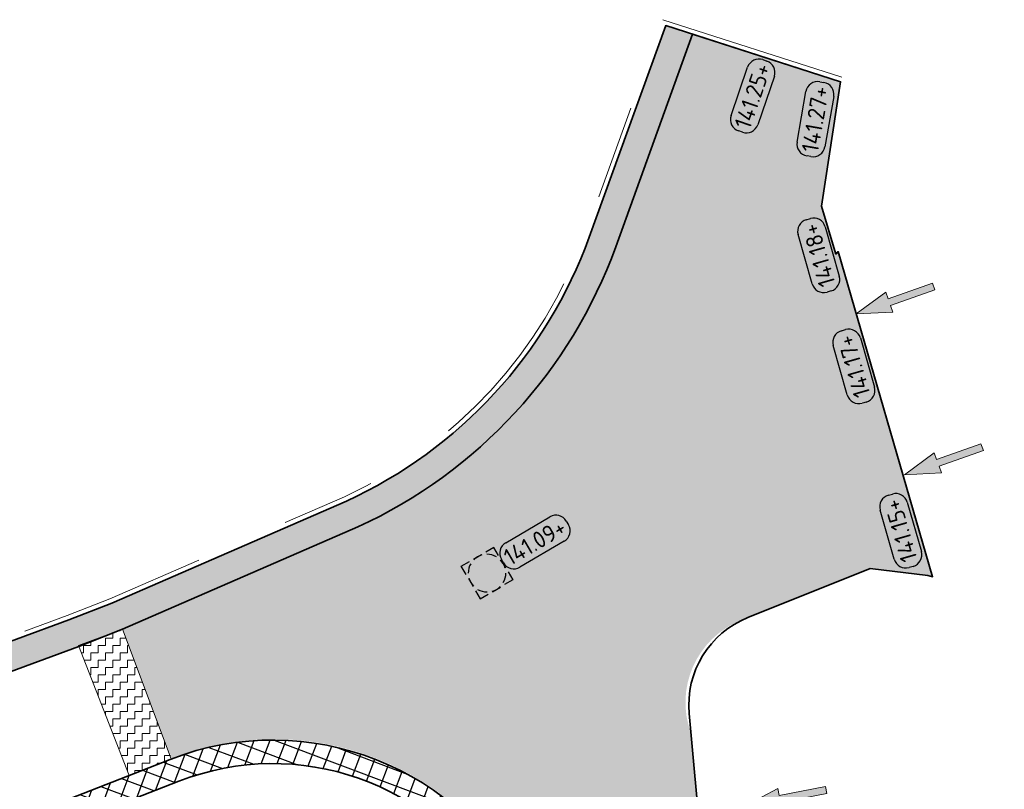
# Model space of a CAD drawing. Header units: metres. Extents: x 191748 to 192615, y 309710 to 310028.
# Tile 10 of 76: x 191790 to 191811, y 309849 to 309866. Entities that reach past the tile are written whole.
import ezdxf
from ezdxf.enums import TextEntityAlignment as Align

# ---------------------------------------------------------------- set-up
doc = ezdxf.new("R2010")
doc.units = ezdxf.units.M
doc.linetypes.add('VH-OPSLUITBAND-SO', pattern=[10, 4, -2, 2, -2])
doc.layers.add('0_Ontwerp', color=7, linetype='Continuous')
for name, color, linetype, lineweight in [('N-WE-RI-OVERIG_RIOOLPUT-OPHOOGTEBRENGEN-S-200', 7, 'Continuous', 25), ('N-WE-VH-GESLOTENVERHARDING_ASFALT-A', 252, 'Continuous', 9), ('N-WE-VH-GESLOTENVERHARDING_ASFALT_FREESVAK-A', 252, 'Continuous', 9), ('N-WE-VH-GOOT-G', 170, 'Continuous', 35), ('N-WE-VH-HALFVERHARDING_GRASBETONSTEEN-G', 7, 'Continuous', 35), ('N-WE-VH-KANTOPSLUITING_OPSLUITBAND_80X200 VOORKANT-G', 1, 'Continuous', 35), ('N-WE-VH-KANTOPSLUITING_OPSLUITBAND_80X200-G', 5, 'VH-OPSLUITBAND-SO', 18), ('N-WE-VH-VERHARDING_ASFALT-A', 253, 'Continuous', 9), ('N-WE-VH-VERHARDING_GRASBETON-A', 251, 'Continuous', 9), ('X-XX-AL-AANPIJLING_INRIT-S', 6, 'Continuous', 5), ('X-XX-AL-HOOGTELABEL-S', 7, 'Continuous', 25)]:
    doc.layers.add(name, color=color, linetype=linetype, lineweight=lineweight)
doc.styles.add('NLCS-ISO', font='NLCS-ISO.ttf')

# ---------------------------------------------------------------- blocks, each defined once
blk = doc.blocks.new('INRIT')
at = {"layer": 'X-XX-AL-AANPIJLING_INRIT-S'}
blk.add_hatch(color=254, dxfattribs=at).paths.add_polyline_path([(-1.75, 0.07499999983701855), (-1.750000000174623, -0.07499999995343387), (-0.75, -0.07500000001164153), (-0.75, -0.2250000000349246), (0, 0), (-0.75, 0.2250000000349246), (-0.75, 0.07500000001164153)])
at = {"layer": 'X-XX-AL-AANPIJLING_INRIT-S', "flags": 128}
blk.add_lwpolyline([(-1.75, 0.07499999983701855), (-1.750000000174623, -0.07499999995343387), (-0.75, -0.07500000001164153), (-0.75, -0.2250000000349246), (0, 0), (-0.75, 0.2250000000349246), (-0.75, 0.07500000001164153)], close=True, dxfattribs=at)
blk = doc.blocks.new('SRI-PUT_OPHOOGTEBRENGEN-SO')
for p, q in [((-0.5, 2), (0.5, 2)), ((-2, -0.4999999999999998), (-2, 0.5)), ((2, -0.4999999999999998), (2, 0.5000000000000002)), ((-0.5, -2), (0.5, -2))]:
    blk.add_line(p, q)
for points in [[(-1, 2), (-2, 2), (-2, 0.9999999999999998)], [(1, 2), (2, 2), (2, 0.9999999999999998)], [(-1, -2), (-2, -2), (-2, -0.9999999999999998)], [(1, -2), (2, -2), (2, -0.9999999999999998)]]:
    blk.add_lwpolyline(points)
for start, end in [(120, 150), (75.52248781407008, 104.4775121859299), (30, 59.99999999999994), (165.5224878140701, 194.4775121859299), (345.5224878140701, 14.47751218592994), (209.9999999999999, 239.9999999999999), (300.0000000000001, 330.0000000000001), (255.52248781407, 284.4775121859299)]:
    blk.add_arc((0, 0), 2, start, end)
blk = doc.blocks.new('SAL-HOOGTE-WEGPEIL-200-SO')
for p, q in [((-0.5450000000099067, 0.3024999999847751), (0.5450000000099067, 0.3024999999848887)), ((-0.8000000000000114, -0.04250000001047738), (-0.8000000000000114, 0.04250000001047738)), ((0.8000000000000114, 0.04749999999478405), (0.8000000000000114, -0.04250000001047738)), ((0.5449999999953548, -0.297500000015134), (-0.5449999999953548, -0.297500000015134))]:
    blk.add_line(p, q)
for centre, radius, start, end in [((-0.5450000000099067, 0.04749999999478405), 0.2549999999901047, 90.00000000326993, 180.0000000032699), ((0.5450000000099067, 0.04749999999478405), 0.2549999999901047, 359.9999999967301, 89.99999999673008), ((-0.5449999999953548, -0.04250000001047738), 0.2550000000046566, 180, 270), ((0.5449999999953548, -0.04250000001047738), 0.2550000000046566, 270, 0)]:
    blk.add_arc(centre, radius, start, end)
at = {"style": 'NLCS-ISO'}
blk.add_attdef('HOOGTE', text='', height=0.36, dxfattribs=at).set_placement((0, 0.002499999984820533), align=Align.MIDDLE_CENTER)

msp = doc.modelspace()

# ---------------------------------------------------------------- hatches: boundary and pattern name
at = {"layer": '0_Ontwerp'}
h = msp.add_hatch(dxfattribs=at)
h.set_pattern_fill('ANSI37', color=170, scale=0.1)
h.set_pattern_definition([(69.40086112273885, (191800.8295605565, 309845.8217038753), (-0.2972005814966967, 0.1117052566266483), []), (159.4008611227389, (191800.8295605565, 309845.8217038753), (-0.1117052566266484, -0.2972005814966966), [])])
edge = h.paths.add_edge_path()
edge.add_line((191800.5840879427, 309846.8076334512), (191800.5283669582, 309846.9284480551))
edge.add_arc((191795.1194075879, 309844.3316888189), 6.000000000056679, 25.64495506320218, 111.3303055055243)
edge.add_line((191792.9369437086, 309849.9206825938), (191784.533, 309846.639))
edge.add_line((191784.533, 309846.639), (191779.465, 309844.513))
edge.add_line((191779.465, 309844.513), (191771.452, 309841.278))
edge.add_arc((191775.2323572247, 309829.9866490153), 11.90738039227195, 108.5106048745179, 134.145975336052)
edge.add_line((191766.939, 309838.531), (191758.675, 309831.351))
edge.add_line((191758.675, 309831.351), (191757.566, 309830.068))
edge.add_line((191757.566, 309830.068), (191752.899, 309823.834))
edge.add_line((191752.899, 309823.834), (191748.779, 309818.281))
edge.add_line((191748.779, 309818.281), (191749.1805478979, 309817.9830750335))
edge.add_line((191749.1805478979, 309817.9830750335), (191753.2999067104, 309823.535210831))
edge.add_line((191753.2999067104, 309823.535210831), (191757.9557463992, 309829.7543033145))
edge.add_line((191757.9557463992, 309829.7543033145), (191759.0299050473, 309830.9969954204))
edge.add_line((191759.0299050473, 309830.9969954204), (191767.2774568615, 309838.1627047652))
edge.add_arc((191775.2323572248, 309829.9866490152), 11.40738039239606, 108.43525697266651, 134.2145241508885, ccw=False)
edge.add_line((191771.6249686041, 309840.8086208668), (191779.6553081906, 309844.0506211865))
edge.add_line((191779.6553081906, 309844.0506211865), (191784.7206742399, 309846.1755162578))
edge.add_line((191784.7206742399, 309846.1755162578), (191793.1188156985, 309849.4549331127))
edge.add_arc((191795.1194075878, 309844.3316888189), 5.500000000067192, 30.001627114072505, 111.33030550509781, ccw=False)
edge.add_line((191799.8824692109, 309847.0818240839), (191800.0079920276, 309846.880729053))
edge.add_line((191800.0079920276, 309846.880729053), (191800.389729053, 309847.1190079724))
edge.add_line((191800.389729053, 309847.1190079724), (191800.5840879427, 309846.8076334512))
at = {"layer": 'N-WE-VH-GESLOTENVERHARDING_ASFALT_FREESVAK-A'}
h = msp.add_hatch(dxfattribs=at)
h.set_pattern_fill('AVH-ASFALT_FREESVAK', color=256, scale=0.1, pattern_type=2)
h.set_pattern_definition([(0, (0, 0), (0.15625, 0.15625), [0.15625, -0.15625]), (90, (0.15625, 0), (-0.15625, 0.15625), [0.15625, -0.15625])])
h.paths.add_polyline_path([(191792.0633613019, 309849.5795546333), (191790.9857473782, 309852.3391776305), (191791.923304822, 309852.6870081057), (191792.7838490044, 309850.3976694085), (191792.9714994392, 309849.9341763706)])
at = {"layer": 'N-WE-VH-VERHARDING_ASFALT-A'}
h = msp.add_hatch(color=256, dxfattribs=at)
h.dxf.hatch_style = 1
edge = h.paths.add_edge_path()
edge.add_line((191800.5283669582, 309846.9284480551), (191800.6667502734, 309846.6284044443))
edge.add_line((191800.6667502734, 309846.6284044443), (191800.7988656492, 309846.3395719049))
edge.add_line((191800.7988656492, 309846.3395719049), (191800.9220122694, 309846.0703481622))
edge.add_line((191800.9220122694, 309846.0703481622), (191807.577468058, 309831.5200935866))
edge.add_line((191807.577468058, 309831.5200935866), (191810.6693669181, 309832.9343642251))
edge.add_line((191810.6693669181, 309832.9343642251), (191804.7133219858, 309845.955555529))
edge.add_line((191804.7133219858, 309845.955555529), (191804.3322593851, 309847.6300631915))
edge.add_line((191804.3322593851, 309847.6300631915), (191804.226, 309848.097))
edge.add_line((191804.226, 309848.097), (191804.008, 309850.479))
edge.add_arc((191805.7703442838, 309851.1320924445), 1.87946458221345, 111.8122010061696, 200.3337810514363, ccw=False)
edge.add_line((191805.072, 309852.877), (191807.818, 309853.976))
edge.add_line((191807.818, 309853.976), (191809.044, 309853.83))
edge.add_line((191809.044, 309853.83), (191809.144144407, 309853.8020108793))
edge.add_line((191809.144144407, 309853.8020108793), (191807.134, 309860.714))
edge.add_line((191807.134, 309860.714), (191807.089, 309860.662))
edge.add_line((191807.089, 309860.662), (191806.782, 309861.682))
edge.add_line((191806.782, 309861.682), (191807.187, 309864.324))
edge.add_line((191807.187, 309864.324), (191804.042, 309865.334))
edge.add_line((191804.042, 309865.334), (191802.3415108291, 309860.6321578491))
edge.add_arc((191792.5642814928, 309864.3836613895), 10.47224867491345, 294.6156075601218, 339.0082908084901, ccw=False)
edge.add_line((191796.9262710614, 309854.8631026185), (191791.923304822, 309852.6870081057))
edge.add_line((191791.923304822, 309852.6870081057), (191792.4415478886, 309851.3083061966))
edge.add_line((191792.4415478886, 309851.3083061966), (191792.9714994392, 309849.9341763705))
edge.add_arc((191795.1531179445, 309844.4166708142), 5.933154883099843, 25.046013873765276, 111.57381364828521, ccw=False)
at = {"layer": 'N-WE-VH-VERHARDING_GRASBETON-A'}
h = msp.add_hatch(dxfattribs=at)
h.set_pattern_fill('AVH-GRASBETONSTEEN_02-SO', color=256, scale=0.2, pattern_type=2)
h.set_pattern_definition([(69.5799098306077, (191801.983428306, 309846.093828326), (-0.2624047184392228, 0.09769218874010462), [0.14, -0.14]), (159.5799098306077, (191801.983428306, 309846.093828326), (-0.09769218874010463, -0.2624047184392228), [0.14, -0.14]), (69.5799098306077, (191801.852227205, 309846.1426739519), (-0.2624047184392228, 0.09769218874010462), [0.14, -0.14]), (159.5799098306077, (191802.032273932, 309846.225029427), (-0.09769218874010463, -0.2624047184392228), [0.14, -0.14])])
edge = h.paths.add_edge_path()
edge.add_line((191804.042, 309865.334), (191802.408, 309860.816))
edge.add_arc((191792.5716053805, 309864.3734742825), 10.45993701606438, 294.60237854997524, 340.1167437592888, ccw=False)
edge.add_line((191796.9262710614, 309854.8631026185), (191791.923304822, 309852.6870081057))
edge.add_line((191791.923304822, 309852.6870081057), (191790.9919409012, 309852.3233168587))
edge.add_line((191790.9919409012, 309852.3233168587), (191782.093, 309849.04))
edge.add_line((191782.093, 309849.04), (191774.919, 309846.036))
edge.add_line((191774.919, 309846.036), (191773.4272216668, 309845.457163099))
edge.add_line((191773.4272216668, 309845.457163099), (191770.262, 309844.229))
edge.add_line((191770.262, 309844.229), (191770.0449554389, 309844.7883671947))
edge.add_line((191770.0449554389, 309844.7883671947), (191773.2101771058, 309846.0165302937))
edge.add_line((191773.2101771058, 309846.0165302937), (191774.6945666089, 309846.5925001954))
edge.add_line((191774.6945666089, 309846.5925001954), (191781.8731818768, 309849.5984327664))
edge.add_line((191781.8731818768, 309849.5984327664), (191790.7789546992, 309852.884270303))
edge.add_line((191790.7789546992, 309852.884270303), (191791.6944399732, 309853.2417610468))
edge.add_line((191791.6944399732, 309853.2417610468), (191796.6816164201, 309855.4109876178))
edge.add_arc((191792.5716053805, 309864.3734742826), 9.859937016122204, 294.635210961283, 340.1167437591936)
edge.add_line((191801.8437674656, 309861.0200628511), (191803.4703593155, 309865.5175793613))
edge.add_line((191803.4703593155, 309865.5175793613), (191804.042, 309865.334))

# ---------------------------------------------------------------- linework, layer by layer
at = {"layer": 'N-WE-VH-GESLOTENVERHARDING_ASFALT-A'}
msp.add_lwpolyline([(191792.9597909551, 309849.9296042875), (191791.923304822, 309852.6870081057), (191790.9857473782, 309852.3391776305), (191792.0633613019, 309849.5795546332)], dxfattribs=at)
at = {"layer": 'N-WE-VH-GOOT-G'}
for points in [[(191804.042, 309865.334), (191807.187, 309864.324), (191806.782, 309861.682), (191807.089, 309860.662), (191807.134, 309860.714), (191809.144144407, 309853.8020108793), (191809.044, 309853.83), (191807.818, 309853.976), (191805.2183380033, 309852.9355671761, 0.3317687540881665), (191803.969792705, 309850.8964760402), (191804.226, 309848.097), (191804.7133219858, 309845.955555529), (191810.6693669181, 309832.9343642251)], [(191800.9220768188, 309846.0702058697), (191800.9220768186, 309846.07020587), (191800.5283669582, 309846.9284480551, 0.3923253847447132), (191792.9369437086, 309849.9206825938), (191784.533, 309846.639), (191779.465, 309844.513), (191771.452, 309841.278, 0.1123242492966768), (191766.939, 309838.531), (191758.675, 309831.351), (191757.566, 309830.068), (191752.899, 309823.834), (191748.779, 309818.281), (191749.1805478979, 309817.9830750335), (191753.2999067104, 309823.535210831), (191757.9557463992, 309829.7543033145), (191759.0299050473, 309830.9969954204), (191767.2774568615, 309838.1627047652, -0.1129600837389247), (191771.6249686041, 309840.8086208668), (191779.6553081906, 309844.0506211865), (191784.7206742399, 309846.1755162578), (191793.1188156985, 309849.4549331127, -0.37054965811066), (191799.8824692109, 309847.0818240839), (191800.2462709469, 309846.4989920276)]]:
    msp.add_lwpolyline(points, format="xyb", dxfattribs=at)
at = {"layer": 'N-WE-VH-HALFVERHARDING_GRASBETONSTEEN-G'}
msp.add_lwpolyline([(191804.042, 309865.334), (191802.408, 309860.816, -0.201246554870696), (191796.9262710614, 309854.8631026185), (191791.923304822, 309852.6870081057), (191790.9919409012, 309852.3233168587), (191782.093, 309849.04), (191774.919, 309846.036), (191773.4272216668, 309845.457163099), (191770.262, 309844.229), (191770.0449554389, 309844.7883671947)], format="xyb", dxfattribs=at)
at = {"layer": 'N-WE-VH-KANTOPSLUITING_OPSLUITBAND_80X200 VOORKANT-G'}
msp.add_lwpolyline([(191807.187, 309864.324), (191803.4703593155, 309865.5175793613), (191801.8437674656, 309861.0200628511, -0.2010974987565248), (191796.6816164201, 309855.4109876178), (191791.6944399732, 309853.2417610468), (191790.7789546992, 309852.884270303), (191781.8731818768, 309849.5984327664), (191774.6945666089, 309846.5925001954), (191770.0449554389, 309844.7883671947)], format="xyb", dxfattribs=at)
at = {"layer": 'N-WE-VH-KANTOPSLUITING_OPSLUITBAND_80X200-G', "flags": 128}
msp.add_lwpolyline([(191807.2175764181, 309864.4192107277), (191803.4091187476, 309865.642276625), (191801.7497287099, 309861.0540733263, -0.2010713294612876), (191796.6408250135, 309855.5022949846), (191791.6562958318, 309853.3342198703), (191790.7434569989, 309852.9777625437), (191781.8365455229, 309849.6915048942), (191774.6571610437, 309846.685250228), (191770.0087813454, 309844.8815950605)], format="xyb", dxfattribs=at)

# ---------------------------------------------------------------- block references
at = {"layer": 'N-WE-RI-OVERIG_RIOOLPUT-OPHOOGTEBRENGEN-S-200', "xscale": 0.2000000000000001, "yscale": 0.2000000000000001, "zscale": 0.2000000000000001, "rotation": 300.1286823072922}
msp.add_blockref('SRI-PUT_OPHOOGTEBRENGEN-SO', (191799.6720104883, 309853.8799909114), dxfattribs=at)
at = {"layer": 'X-XX-AL-AANPIJLING_INRIT-S', "lineweight": 5}
for p, rotation in [((191807.5176291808, 309859.3883340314), 199.5444687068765), ((191808.5494837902, 309855.9702612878), 199.5444687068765), ((191805.1615676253, 309848.9344346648), 191.0573505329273)]:
    msp.add_blockref('INRIT', p, dxfattribs=dict(at, rotation=rotation))
at = {"layer": 'X-XX-AL-HOOGTELABEL-S'}
for p, rotation, values in [((191805.3222752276, 309864.0206229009), 71.06891228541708, {'HOOGTE': '141.25+'}), ((191806.6549933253, 309863.5271273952), 80.06967255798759, {'HOOGTE': '141.27+'}), ((191806.7256006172, 309860.6350692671), 105.9711470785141, {'HOOGTE': '141.18+'}), ((191807.4728750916, 309858.2740900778), 105.9711470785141, {'HOOGTE': '141.17+'}), ((191808.4696007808, 309854.7801168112), 105.9711470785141, {'HOOGTE': '141.15+'}), ((191800.6917449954, 309854.5388195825), 30.40079301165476, {'HOOGTE': '141.09+'})]:
    msp.add_blockref('SAL-HOOGTE-WEGPEIL-200-SO', p, dxfattribs=dict(at, rotation=rotation)).add_auto_attribs(values)

doc.saveas('drawing.dxf')
